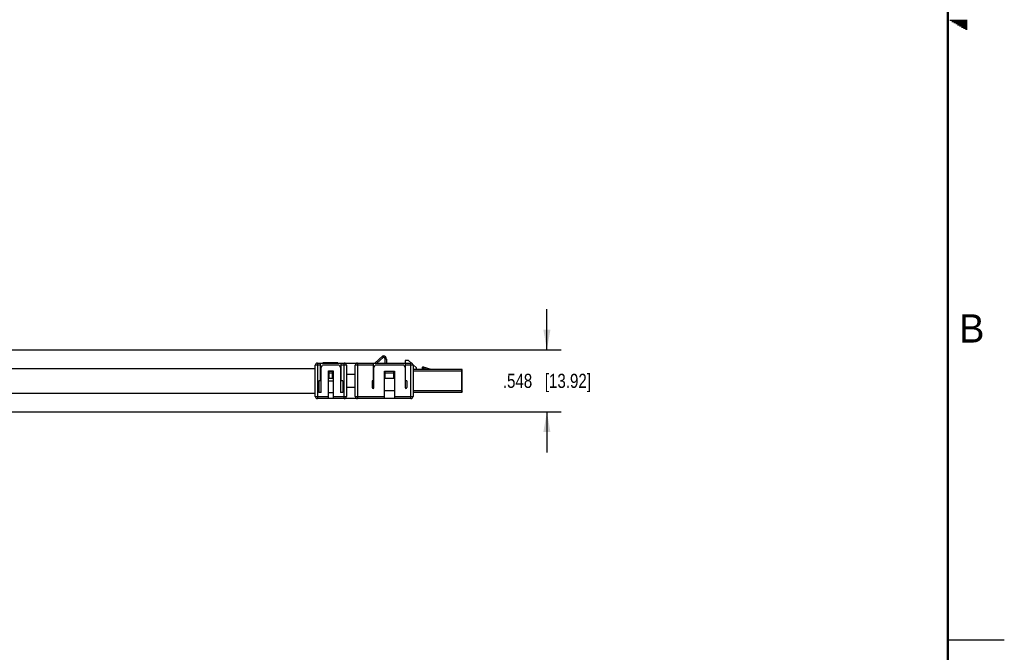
# Model space of a CAD drawing. Header units: inches. Extents: x 0 to 34, y 0 to 22.
# Tile 26 of 27: x 25.3 to 34, y 5.4 to 11. Entities that reach past the tile are written whole.
import ezdxf

# ---------------------------------------------------------------- set-up
doc = ezdxf.new("R2010")
doc.units = ezdxf.units.IN
doc.header["$LTSCALE"] = 1.87
doc.header["$MEASUREMENT"] = 0
doc.layers.get('0').update_dxf_attribs({"linetype": 'CONTINUOUS'})
doc.layers.add('DIMENSIONS', color=7, linetype='CONTINUOUS')
doc.styles.get("Standard").update_dxf_attribs({"font": 'txt', "width": 0.8})
doc.styles.add('TEXTSTYLE_2', font='txt')
doc.dimstyles.new('DIMSTYLE_1', dxfattribs={"dimtxt": 0.125, "dimasz": 0.18, "dimexe": 0.125, "dimexo": 0.0625, "dimgap": 0.0625, "dimtad": 0, "dimtih": 1, "dimtoh": 1, "dimdec": 3, "dimzin": 4, "dimdsep": 46, "dimtxsty": 'STANDARD', "dimblk": '_FILLED', "dimblk1": '_FILLED', "dimblk2": '_FILLED', "dimcen": 0.09, "dimadec": 0, "dimazin": 0, "dimtp": 0.01, "dimtm": 0.01, "dimtfac": 1, "dimtdec": 3, "dimtofl": 0, "dimtmove": 0, "dimatfit": 3, "dimldrblk": '_FILLED', "dimfxl": 1, "dimtolj": 1, "dimtzin": 4, "dimarcsym": 0})

# ---------------------------------------------------------------- blocks, each defined once
blk = doc.blocks.new('_FILLED')
at = {"color": 0, "linetype": 'BYBLOCK'}
blk.add_solid([(0, 0), (-1, 0.174), (-1, -0.174)], dxfattribs=at)
blk = doc.blocks.new('*D8')
at = {"layer": 'DIMENSIONS', "color": 2, "linetype": 'CONTINUOUS'}
for p, q in [((29.9496, 8.0692), (29.9496, 8.4292)), ((13.783, 8.0692), (30.0746, 8.0692)), ((13.783, 7.5212), (30.0746, 7.5212)), ((29.9496, 7.5212), (29.9496, 7.1612))]:
    blk.add_line(p, q, dxfattribs=at)
at = {"layer": 'DIMENSIONS', "color": 2, "linetype": 'CONTINUOUS', "xscale": 0.18, "yscale": 0.18, "zscale": 0.18}
for p, rotation in [((29.9496, 8.0692), 270), ((29.9496, 7.5212), 90)]:
    blk.add_blockref('_FILLED', p, dxfattribs=dict(at, rotation=rotation))
at = {"layer": 'DIMENSIONS', "color": 2, "linetype": 'CONTINUOUS', "insert": (29.9496, 7.8577), "char_height": 0.125, "width": 1.225, "attachment_point": 2, "line_spacing_factor": 0.9}
blk.add_mtext('.548{\\Ftxt.shx;\\W1.000000;\\H0.125000; }[13.92]', dxfattribs=at)

msp = doc.modelspace()

# ---------------------------------------------------------------- linework, layer by layer
at = {"color": 2, "linetype": 'CONTINUOUS'}
for p, q in [((33.5173, 10.99), (33.6697, 10.99)), ((33.5347, 10.98), (33.6697, 10.98)), ((33.552, 10.97), (33.6697, 10.97)), ((33.5693, 10.96), (33.6697, 10.96)), ((33.5866, 10.95), (33.6697, 10.95)), ((33.6039, 10.94), (33.6697, 10.94)), ((33.6213, 10.93), (33.6697, 10.93)), ((33.6386, 10.92), (33.6697, 10.92)), ((33.6559, 10.91), (33.6697, 10.91)), ((33.5, 5.5), (34, 5.5))]:
    msp.add_line(p, q, dxfattribs=at)
at = {"color": 7, "linetype": 'CONTINUOUS'}
for p, q in [((27.9181, 7.9526), (28.7449, 7.9526)), ((27.9181, 7.9526), (27.9181, 7.6377)), ((27.9457, 7.8011), (27.9457, 7.9526)), ((28.0992, 7.9538), (27.9653, 7.9538)), ((27.9653, 7.9538), (27.9653, 7.9526)), ((28.0992, 7.9538), (28.0992, 7.9526)), ((28.1268, 7.8011), (28.1268, 7.9526)), ((28.1543, 7.6377), (28.1543, 7.9526)), ((28.2724, 7.9526), (28.2724, 7.6377)), ((28.4142, 7.8011), (28.4142, 7.9526)), ((28.4248, 7.9526), (28.4968, 8.0156)), ((28.4428, 7.9526), (28.5013, 8.0038)), ((28.4968, 8.0156), (28.5008, 8.0156)), ((28.5008, 8.0051), (28.4968, 8.0156)), ((28.5008, 8.0051), (28.5008, 8.0156)), ((28.5283, 7.9881), (28.5165, 7.9881)), ((28.5165, 7.9526), (28.5165, 7.9881)), ((28.5283, 7.9881), (28.5283, 7.9526)), ((28.7243, 7.9763), (28.6937, 7.9763)), ((28.6937, 7.9763), (28.6937, 7.9526)), ((28.6976, 7.8011), (28.6976, 7.9526)), ((28.7243, 7.9763), (28.7505, 7.9518)), ((28.7449, 7.6377), (28.7449, 7.9526)), ((28.7633, 7.9399), (28.7961, 7.9093)), ((14.3205, 7.9034), (27.8984, 7.9034)), ((27.9457, 7.9329), (27.8984, 7.9329)), ((27.8984, 7.6574), (27.8984, 7.9329)), ((27.9496, 7.9133), (27.9614, 7.9329)), ((27.9496, 7.6908), (27.9496, 7.9133)), ((28.111, 7.9329), (27.9614, 7.9329)), ((28.0146, 7.8833), (28.0579, 7.8833)), ((28.0146, 7.6377), (28.0146, 7.8833)), ((28.0146, 7.8799), (28.0205, 7.8799)), ((28.0205, 7.8818), (28.052, 7.8818)), ((28.0205, 7.8196), (28.0205, 7.8818)), ((28.0205, 7.866), (28.052, 7.866)), ((28.052, 7.8196), (28.052, 7.8818)), ((28.052, 7.8799), (28.0579, 7.8799)), ((28.0579, 7.8833), (28.0579, 7.6377)), ((28.111, 7.9329), (28.1228, 7.9133)), ((28.1228, 7.9133), (28.1228, 7.6908)), ((28.174, 7.9329), (28.1268, 7.9329)), ((28.174, 7.9329), (28.174, 7.6574)), ((28.2527, 7.8503), (28.174, 7.8503)), ((28.4142, 7.9329), (28.2527, 7.9329)), ((28.2527, 7.6574), (28.2527, 7.9329)), ((28.4181, 7.9133), (28.4299, 7.9329)), ((28.4181, 7.7361), (28.4181, 7.9133)), ((28.6819, 7.9329), (28.4299, 7.9329)), ((28.5106, 7.8823), (28.6012, 7.8823)), ((28.5106, 7.6377), (28.5106, 7.8823)), ((28.5106, 7.8799), (28.5165, 7.8799)), ((28.5165, 7.8818), (28.5953, 7.8818)), ((28.5165, 7.8196), (28.5165, 7.8818)), ((28.5165, 7.866), (28.5953, 7.866)), ((28.5953, 7.8196), (28.5953, 7.8818)), ((28.5953, 7.8799), (28.6012, 7.8799)), ((28.6012, 7.8823), (28.6012, 7.6377)), ((28.6819, 7.9329), (28.6937, 7.9133)), ((28.6937, 7.9133), (28.6937, 7.7361)), ((28.7646, 7.9329), (28.6976, 7.9329)), ((28.7646, 7.9329), (28.7646, 7.6574)), ((28.7646, 7.8975), (29.1957, 7.8975)), ((29.1996, 7.8818), (28.7646, 7.8818)), ((28.7961, 7.8975), (28.7961, 7.9093)), ((28.8492, 7.8975), (28.8492, 7.9157)), ((28.8531, 7.9075), (28.8492, 7.9075)), ((28.8543, 7.9195), (28.8531, 7.9075)), ((28.8531, 7.9075), (28.8842, 7.8975)), ((28.8531, 7.9075), (28.8531, 7.8975)), ((28.8543, 7.9195), (28.9228, 7.8975)), ((29.1996, 7.8936), (29.1957, 7.8975)), ((29.1957, 7.6928), (29.1957, 7.8975)), ((29.1996, 7.6967), (29.1996, 7.8936)), ((27.9496, 7.7952), (27.9299, 7.7952)), ((27.9299, 7.7952), (27.9299, 7.6908)), ((27.9457, 7.8011), (27.9398, 7.7952)), ((28.0146, 7.7952), (28.0579, 7.7952)), ((28.0205, 7.8196), (28.052, 7.8196)), ((28.1425, 7.7952), (28.1228, 7.7952)), ((28.1327, 7.7952), (28.1268, 7.8011)), ((28.1425, 7.7952), (28.1425, 7.6908)), ((28.4083, 7.7952), (28.4024, 7.7952)), ((28.4024, 7.7952), (28.4024, 7.7361)), ((28.4142, 7.8011), (28.4083, 7.7952)), ((28.5165, 7.8196), (28.5953, 7.8196)), ((28.7035, 7.7952), (28.6976, 7.8011)), ((28.7094, 7.7952), (28.7035, 7.7952)), ((28.7094, 7.7952), (28.7094, 7.7361)), ((14.3205, 7.6869), (27.8984, 7.6869)), ((27.9496, 7.6908), (27.9299, 7.6908)), ((28.0146, 7.6908), (28.0579, 7.6908)), ((28.1425, 7.6908), (28.1228, 7.6908)), ((28.174, 7.74), (28.2527, 7.74)), ((28.5106, 7.7105), (28.6012, 7.7105)), ((28.7646, 7.7085), (29.1996, 7.7085)), ((29.1957, 7.6928), (28.7646, 7.6928)), ((29.1996, 7.6967), (29.1957, 7.6928)), ((27.8984, 7.6574), (28.0146, 7.6574)), ((28.7449, 7.6377), (27.9181, 7.6377)), ((28.0579, 7.6574), (28.174, 7.6574)), ((28.2527, 7.6574), (28.5106, 7.6574)), ((28.6012, 7.6574), (28.7646, 7.6574))]:
    msp.add_line(p, q, dxfattribs=at)
at = {"color": 7, "linetype": 'CONTINUOUS', "const_width": 0.02}
msp.add_lwpolyline([(33.5, 0.5), (33.5, 21.5)], dxfattribs=at)
at = {"color": 7, "linetype": 'CONTINUOUS'}
for centre, radius, start, end in [((27.9181, 7.9329), 0.0197, 90, 180), ((28.1543, 7.9329), 0.0197, 0, 90), ((28.2724, 7.9329), 0.0197, 90, 180), ((28.5008, 7.9881), 0.0276, 0, 90), ((28.4158, 7.9732), 0.0907, 19.70397, 20.60561), ((28.5008, 7.9881), 0.0157, 0, 88.20959), ((28.7449, 7.9329), 0.0197, 0, 90), ((28.8531, 7.9157), 0.00394, 72.21087, 180), ((28.4102, 7.7361), 0.00787, 180, 360), ((28.7016, 7.7361), 0.00787, 180, 360), ((27.9181, 7.6574), 0.0197, 180, 270), ((28.1543, 7.6574), 0.0197, 270, 360), ((28.2724, 7.6574), 0.0197, 180, 270), ((28.7449, 7.6574), 0.0197, 270, 360)]:
    msp.add_arc(centre, radius, start, end, dxfattribs=at)

# ---------------------------------------------------------------- texts
at = {"color": 2, "linetype": 'CONTINUOUS', "insert": (33.6006, 8.3845), "char_height": 0.25, "width": 0.25, "attachment_point": 1, "line_spacing_factor": 0.9, "style": 'TEXTSTYLE_2'}
msp.add_mtext('B', dxfattribs=at)

# ---------------------------------------------------------------- dimensions: what is measured, and where the dimension line sits
at = {"layer": 'DIMENSIONS', "color": 2, "linetype": 'CONTINUOUS'}
dim = msp.add_linear_dim(base=(29.9496, 7.5212), p1=(13.7205, 8.0692), p2=(13.7205, 7.5212), angle=270, dimstyle='DIMSTYLE_1', dxfattribs=at)
dim.commit()
dim.dimension.update_dxf_attribs({"geometry": '*D8', "text_midpoint": (29.9496, 7.7952), "dimtype": 160})

doc.saveas('drawing.dxf')
